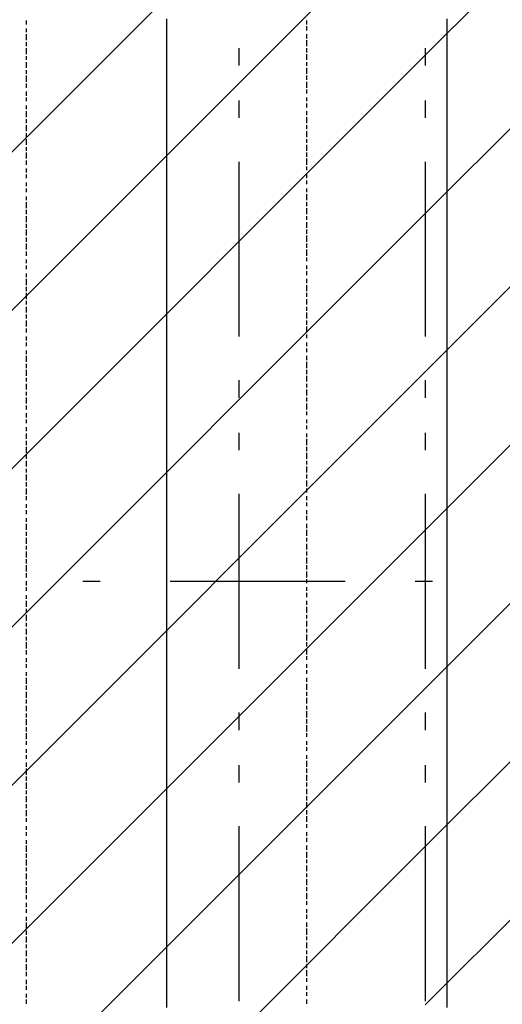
# Model space of a CAD drawing. Extents: x 997 to 109698, y 921 to 94021.
# Tile 123 of 256: x 28628 to 29663, y 14472 to 16583. Entities that reach past the tile are written whole.
import ezdxf

# ---------------------------------------------------------------- set-up
doc = ezdxf.new("R2010")
doc.units = 0
doc.header["$MEASUREMENT"] = 0
for name, color, linetype in [('12', 7, 'CONTINUOUS'), ('28', 7, 'CONTINUOUS'), ('40', 7, 'CONTINUOUS')]:
    doc.layers.add(name, color=color, linetype=linetype)

msp = doc.modelspace()

# ---------------------------------------------------------------- linework, layer by layer
at = {"layer": '12', "color": 5}
for p, q in [((28642.601607, 16572.953237), (28642.601607, 16580.953237)), ((29243.601607, 16572.953237), (29243.601607, 16580.953237)), ((28642.601607, 16555.953237), (28642.601607, 16563.953237)), ((29243.601607, 16559.953237), (29243.601607, 16568.953237)), ((28642.601607, 16538.953237), (28642.601607, 16551.953237)), ((28642.601607, 16525.953237), (28642.601607, 16534.953237)), ((29243.601607, 16542.953237), (29243.601607, 16551.953237)), ((29243.601607, 16525.953237), (29243.601607, 16538.953237)), ((28642.601607, 16508.953237), (28642.601607, 16521.953237)), ((29243.601607, 16512.953237), (29243.601607, 16521.953237)), ((28642.601607, 16496.953237), (28642.601607, 16504.953237)), ((28642.601607, 16479.953237), (28642.601607, 16491.953237)), ((29243.601607, 16496.953237), (29243.601607, 16508.953237)), ((29243.601607, 16483.953237), (29243.601607, 16491.953237)), ((28642.601607, 16466.953237), (28642.601607, 16474.953237)), ((29243.601607, 16466.953237), (29243.601607, 16479.953237)), ((28642.601607, 16449.953237), (28642.601607, 16462.953237)), ((29243.601607, 16453.953237), (29243.601607, 16462.953237)), ((29243.601607, 16436.953237), (29243.601607, 16449.953237)), ((28642.601607, 16436.953237), (28642.601607, 16445.953237)), ((28642.601607, 16419.953237), (28642.601607, 16428.953237)), ((29243.601607, 16424.953237), (29243.601607, 16432.953237)), ((28642.601607, 16407.953237), (28642.601607, 16415.953237)), ((29243.601607, 16407.953237), (29243.601607, 16415.953237)), ((28642.601607, 16390.953237), (28642.601607, 16398.953237)), ((28642.601607, 16373.953237), (28642.601607, 16386.953237)), ((29243.601607, 16394.953237), (29243.601607, 16402.953237)), ((29243.601607, 16377.953237), (29243.601607, 16386.953237)), ((28642.601607, 16360.953237), (28642.601607, 16369.953237)), ((29243.601607, 16360.953237), (29243.601607, 16373.953237)), ((28642.601607, 16343.953237), (28642.601607, 16356.953237)), ((29243.601607, 16347.953237), (29243.601607, 16356.953237)), ((29243.601607, 16330.953237), (29243.601607, 16343.953237)), ((28642.601607, 16330.953237), (28642.601607, 16339.953237)), ((28642.601607, 16314.953237), (28642.601607, 16326.953237)), ((29243.601607, 16318.953237), (29243.601607, 16326.953237)), ((28642.601607, 16301.953237), (28642.601607, 16309.953237)), ((29243.601607, 16301.953237), (29243.601607, 16314.953237)), ((28642.601607, 16284.953237), (28642.601607, 16297.953237)), ((28642.601607, 16271.953237), (28642.601607, 16280.953237)), ((29243.601607, 16288.953237), (29243.601607, 16297.953237)), ((29243.601607, 16271.953237), (29243.601607, 16284.953237)), ((28642.601607, 16254.953237), (28642.601607, 16263.953237)), ((29243.601607, 16259.953237), (29243.601607, 16267.953237)), ((28642.601607, 16242.953237), (28642.601607, 16250.953237)), ((29243.601607, 16242.953237), (29243.601607, 16250.953237)), ((29243.601607, 16229.953237), (29243.601607, 16237.953237)), ((28642.601607, 16225.953237), (28642.601607, 16233.953237)), ((28642.601607, 16212.953237), (28642.601607, 16220.953237)), ((29243.601607, 16212.953237), (29243.601607, 16220.953237)), ((28642.601607, 16195.953237), (28642.601607, 16203.953237)), ((29243.601607, 16195.953237), (29243.601607, 16208.953237)), ((28642.601607, 16178.953237), (28642.601607, 16191.953237)), ((28642.601607, 16165.953237), (28642.601607, 16174.953237)), ((29243.601607, 16182.953237), (29243.601607, 16191.953237)), ((29243.601607, 16165.953237), (29243.601607, 16178.953237)), ((28642.601607, 16148.953237), (28642.601607, 16161.953237)), ((29243.601607, 16153.953237), (29243.601607, 16161.953237)), ((28642.601607, 16136.953237), (28642.601607, 16144.953237)), ((28642.601607, 16119.953237), (28642.601607, 16132.953237)), ((29243.601607, 16136.953237), (29243.601607, 16148.953237)), ((29243.601607, 16123.953237), (29243.601607, 16132.953237)), ((28642.601607, 16106.953237), (28642.601607, 16115.953237)), ((29243.601607, 16106.953237), (29243.601607, 16119.953237)), ((28642.601607, 16089.953237), (28642.601607, 16102.953237)), ((29243.601607, 16093.953237), (29243.601607, 16102.953237)), ((29243.601607, 16076.953237), (29243.601607, 16089.953237)), ((28642.601607, 16076.953237), (28642.601607, 16085.953237)), ((28642.601607, 16060.953237), (28642.601607, 16068.953237)), ((29243.601607, 16064.953237), (29243.601607, 16072.953237)), ((28642.601607, 16047.953237), (28642.601607, 16055.953237)), ((29243.601607, 16047.953237), (29243.601607, 16055.953237)), ((28642.601607, 16030.953237), (28642.601607, 16038.953237)), ((28642.601607, 16013.953237), (28642.601607, 16026.953237)), ((29243.601607, 16034.953237), (29243.601607, 16043.953237)), ((29243.601607, 16017.953237), (29243.601607, 16026.953237)), ((28642.601607, 16000.953237), (28642.601607, 16009.953237)), ((29243.601607, 16000.953237), (29243.601607, 16013.953237)), ((28642.601607, 15983.953237), (28642.601607, 15996.953237)), ((29243.601607, 15988.953237), (29243.601607, 15996.953237)), ((29243.601607, 15971.953237), (29243.601607, 15983.953237)), ((28642.601607, 15971.953237), (28642.601607, 15979.953237)), ((28642.601607, 15954.953237), (28642.601607, 15966.953237)), ((29243.601607, 15958.953237), (29243.601607, 15966.953237)), ((28642.601607, 15941.953237), (28642.601607, 15950.953237)), ((29243.601607, 15941.953237), (29243.601607, 15954.953237)), ((28642.601607, 15924.953237), (28642.601607, 15937.953237)), ((28642.601607, 15911.953237), (28642.601607, 15920.953237)), ((29243.601607, 15928.953237), (29243.601607, 15937.953237)), ((29243.601607, 15911.953237), (29243.601607, 15924.953237)), ((28642.601607, 15894.953237), (28642.601607, 15903.953237)), ((29243.601607, 15899.953237), (29243.601607, 15907.953237)), ((28642.601607, 15882.953237), (28642.601607, 15890.953237)), ((29243.601607, 15882.953237), (29243.601607, 15890.953237)), ((29243.601607, 15869.953237), (29243.601607, 15877.953237)), ((28642.601607, 15865.953237), (28642.601607, 15873.953237)), ((28642.601607, 15848.953237), (28642.601607, 15861.953237)), ((29243.601607, 15852.953237), (29243.601607, 15861.953237)), ((28642.601607, 15835.953237), (28642.601607, 15844.953237)), ((29243.601607, 15835.953237), (29243.601607, 15848.953237)), ((28642.601607, 15818.953237), (28642.601607, 15831.953237)), ((28642.601607, 15806.953237), (28642.601607, 15814.953237)), ((29243.601607, 15822.953237), (29243.601607, 15831.953237)), ((29243.601607, 15806.953237), (29243.601607, 15818.953237)), ((28642.601607, 15789.953237), (28642.601607, 15801.953237)), ((29243.601607, 15793.953237), (29243.601607, 15801.953237)), ((28642.601607, 15776.953237), (28642.601607, 15784.953237)), ((28642.601607, 15759.953237), (28642.601607, 15772.953237)), ((29243.601607, 15776.953237), (29243.601607, 15789.953237)), ((29243.601607, 15763.953237), (29243.601607, 15772.953237)), ((28642.601607, 15746.953237), (28642.601607, 15755.953237)), ((29243.601607, 15746.953237), (29243.601607, 15759.953237)), ((28642.601607, 15729.953237), (28642.601607, 15738.953237)), ((29243.601607, 15734.953237), (29243.601607, 15742.953237)), ((28642.601607, 15717.953237), (28642.601607, 15725.953237)), ((28642.601607, 15700.953237), (28642.601607, 15708.953237)), ((29243.601607, 15717.953237), (29243.601607, 15725.953237)), ((29243.601607, 15704.953237), (29243.601607, 15712.953237)), ((28642.601607, 15683.953237), (28642.601607, 15695.953237)), ((29243.601607, 15687.953237), (29243.601607, 15695.953237)), ((28642.601607, 15670.953237), (28642.601607, 15679.953237)), ((28642.601607, 15653.953237), (28642.601607, 15666.953237)), ((29243.601607, 15670.953237), (29243.601607, 15683.953237)), ((29243.601607, 15657.953237), (29243.601607, 15666.953237)), ((28642.601607, 15640.953237), (28642.601607, 15649.953237)), ((29243.601607, 15640.953237), (29243.601607, 15653.953237)), ((28642.601607, 15624.953237), (28642.601607, 15636.953237)), ((29243.601607, 15628.953237), (29243.601607, 15636.953237)), ((29243.601607, 15611.953237), (29243.601607, 15624.953237)), ((28642.601607, 15611.953237), (28642.601607, 15619.953237)), ((28642.601607, 15594.953237), (28642.601607, 15607.953237)), ((29243.601607, 15598.953237), (29243.601607, 15607.953237)), ((28642.601607, 15581.953237), (28642.601607, 15590.953237)), ((29243.601607, 15581.953237), (29243.601607, 15594.953237)), ((28642.601607, 15564.953237), (28642.601607, 15577.953237)), ((28642.601607, 15552.953237), (28642.601607, 15560.953237)), ((29243.601607, 15568.953237), (29243.601607, 15577.953237)), ((29243.601607, 15552.953237), (29243.601607, 15560.953237)), ((28642.601607, 15535.953237), (28642.601607, 15543.953237)), ((29243.601607, 15539.953237), (29243.601607, 15547.953237)), ((28642.601607, 15522.953237), (28642.601607, 15530.953237)), ((29243.601607, 15522.953237), (29243.601607, 15530.953237)), ((29243.601607, 15509.953237), (29243.601607, 15518.953237)), ((28642.601607, 15505.953237), (28642.601607, 15513.953237)), ((28642.601607, 15488.953237), (28642.601607, 15501.953237)), ((29243.601607, 15492.953237), (29243.601607, 15501.953237)), ((28642.601607, 15475.953237), (28642.601607, 15484.953237)), ((29243.601607, 15475.953237), (29243.601607, 15488.953237)), ((28642.601607, 15458.953237), (28642.601607, 15471.953237)), ((28642.601607, 15446.953237), (28642.601607, 15454.953237)), ((29243.601607, 15463.953237), (29243.601607, 15471.953237)), ((29243.601607, 15446.953237), (29243.601607, 15458.953237)), ((28642.601607, 15429.953237), (28642.601607, 15442.953237)), ((29243.601607, 15433.953237), (29243.601607, 15442.953237)), ((28642.601607, 15416.953237), (28642.601607, 15425.953237)), ((28642.601607, 15399.953237), (28642.601607, 15412.953237)), ((29243.601607, 15416.953237), (29243.601607, 15429.953237)), ((29243.601607, 15403.953237), (29243.601607, 15412.953237)), ((28642.601607, 15386.953237), (28642.601607, 15395.953237)), ((29243.601607, 15386.953237), (29243.601607, 15399.953237)), ((28642.601607, 15369.953237), (28642.601607, 15378.953237)), ((29243.601607, 15374.953237), (29243.601607, 15382.953237)), ((28642.601607, 15357.953237), (28642.601607, 15365.953237)), ((29243.601607, 15357.953237), (29243.601607, 15365.953237)), ((29243.601607, 15344.953237), (29243.601607, 15353.953237)), ((28642.601607, 15340.953237), (28642.601607, 15348.953237)), ((28642.601607, 15323.953237), (28642.601607, 15336.953237)), ((29243.601607, 15327.953237), (29243.601607, 15336.953237)), ((28642.601607, 15310.953237), (28642.601607, 15319.953237)), ((29243.601607, 15310.953237), (29243.601607, 15323.953237)), ((28642.601607, 15293.953237), (28642.601607, 15306.953237)), ((28642.601607, 15281.953237), (28642.601607, 15289.953237)), ((29243.601607, 15298.953237), (29243.601607, 15306.953237)), ((29243.601607, 15281.953237), (29243.601607, 15293.953237)), ((28642.601607, 15264.953237), (28642.601607, 15276.953237)), ((29243.601607, 15268.953237), (29243.601607, 15276.953237)), ((29243.601607, 15251.953237), (29243.601607, 15264.953237)), ((28642.601607, 15251.953237), (28642.601607, 15259.953237)), ((28642.601607, 15234.953237), (28642.601607, 15247.953237)), ((29243.601607, 15238.953237), (29243.601607, 15247.953237)), ((28642.601607, 15221.953237), (28642.601607, 15230.953237)), ((29243.601607, 15221.953237), (29243.601607, 15234.953237)), ((28642.601607, 15204.953237), (28642.601607, 15213.953237)), ((29243.601607, 15209.953237), (29243.601607, 15217.953237)), ((28642.601607, 15192.953237), (28642.601607, 15200.953237)), ((28642.601607, 15175.953237), (28642.601607, 15183.953237)), ((29243.601607, 15192.953237), (29243.601607, 15200.953237)), ((29243.601607, 15179.953237), (29243.601607, 15187.953237)), ((28642.601607, 15158.953237), (28642.601607, 15171.953237)), ((29243.601607, 15162.953237), (29243.601607, 15171.953237)), ((28642.601607, 15145.953237), (28642.601607, 15154.953237)), ((28642.601607, 15128.953237), (28642.601607, 15141.953237)), ((29243.601607, 15145.953237), (29243.601607, 15158.953237)), ((29243.601607, 15132.953237), (29243.601607, 15141.953237)), ((28642.601607, 15116.953237), (28642.601607, 15124.953237)), ((29243.601607, 15116.953237), (29243.601607, 15128.953237)), ((28642.601607, 15099.953237), (28642.601607, 15111.953237)), ((29243.601607, 15103.953237), (29243.601607, 15111.953237)), ((29243.601607, 15086.953237), (29243.601607, 15099.953237)), ((28642.601607, 15086.953237), (28642.601607, 15094.953237)), ((28642.601607, 15069.953237), (28642.601607, 15082.953237)), ((29243.601607, 15073.953237), (29243.601607, 15082.953237)), ((28642.601607, 15056.953237), (28642.601607, 15065.953237)), ((29243.601607, 15056.953237), (29243.601607, 15069.953237)), ((28642.601607, 15039.953237), (28642.601607, 15052.953237)), ((28642.601607, 15027.953237), (28642.601607, 15035.953237)), ((29243.601607, 15044.953237), (29243.601607, 15052.953237)), ((29243.601607, 15027.953237), (29243.601607, 15035.953237)), ((28642.601607, 15010.953237), (28642.601607, 15018.953237)), ((29243.601607, 15014.953237), (29243.601607, 15022.953237)), ((28642.601607, 14997.953237), (28642.601607, 15005.953237)), ((29243.601607, 14997.953237), (29243.601607, 15005.953237)), ((29243.601607, 14980.953237), (29243.601607, 14993.953237)), ((28642.601607, 14980.953237), (28642.601607, 14989.953237)), ((28642.601607, 14963.953237), (28642.601607, 14976.953237)), ((29243.601607, 14967.953237), (29243.601607, 14976.953237)), ((28642.601607, 14950.953237), (28642.601607, 14959.953237)), ((29243.601607, 14950.953237), (29243.601607, 14963.953237)), ((28642.601607, 14933.953237), (28642.601607, 14946.953237)), ((28642.601607, 14921.953237), (28642.601607, 14929.953237)), ((29243.601607, 14938.953237), (29243.601607, 14946.953237)), ((29243.601607, 14921.953237), (29243.601607, 14933.953237)), ((28642.601607, 14904.953237), (28642.601607, 14917.953237)), ((29243.601607, 14908.953237), (29243.601607, 14917.953237)), ((28642.601607, 14891.953237), (28642.601607, 14900.953237)), ((28642.601607, 14874.953237), (28642.601607, 14887.953237)), ((29243.601607, 14891.953237), (29243.601607, 14904.953237)), ((29243.601607, 14878.953237), (29243.601607, 14887.953237)), ((28642.601607, 14862.953237), (28642.601607, 14870.953237)), ((29243.601607, 14862.953237), (29243.601607, 14874.953237)), ((28642.601607, 14845.953237), (28642.601607, 14853.953237)), ((29243.601607, 14849.953237), (29243.601607, 14857.953237)), ((28642.601607, 14832.953237), (28642.601607, 14840.953237)), ((28642.601607, 14815.953237), (28642.601607, 14823.953237)), ((29243.601607, 14832.953237), (29243.601607, 14840.953237)), ((29243.601607, 14819.953237), (29243.601607, 14828.953237)), ((28642.601607, 14798.953237), (28642.601607, 14811.953237)), ((29243.601607, 14802.953237), (29243.601607, 14811.953237)), ((28642.601607, 14785.953237), (28642.601607, 14794.953237)), ((28642.601607, 14768.953237), (28642.601607, 14781.953237)), ((29243.601607, 14785.953237), (29243.601607, 14798.953237)), ((29243.601607, 14773.953237), (29243.601607, 14781.953237)), ((28642.601607, 14756.953237), (28642.601607, 14764.953237)), ((29243.601607, 14756.953237), (29243.601607, 14768.953237)), ((28642.601607, 14739.953237), (28642.601607, 14751.953237)), ((29243.601607, 14743.953237), (29243.601607, 14751.953237)), ((29243.601607, 14726.953237), (29243.601607, 14739.953237)), ((28642.601607, 14726.953237), (28642.601607, 14735.953237)), ((28642.601607, 14709.953237), (28642.601607, 14722.953237)), ((29243.601607, 14713.953237), (29243.601607, 14722.953237)), ((28642.601607, 14696.953237), (28642.601607, 14705.953237)), ((29243.601607, 14696.953237), (29243.601607, 14709.953237)), ((28642.601607, 14679.953237), (28642.601607, 14688.953237)), ((28642.601607, 14667.953237), (28642.601607, 14675.953237)), ((29243.601607, 14684.953237), (29243.601607, 14692.953237)), ((29243.601607, 14667.953237), (29243.601607, 14675.953237)), ((28642.601607, 14650.953237), (28642.601607, 14658.953237)), ((29243.601607, 14654.953237), (29243.601607, 14663.953237)), ((28642.601607, 14633.953237), (28642.601607, 14646.953237)), ((29243.601607, 14637.953237), (29243.601607, 14646.953237)), ((29243.601607, 14620.953237), (29243.601607, 14633.953237)), ((28642.601607, 14620.953237), (28642.601607, 14629.953237)), ((28642.601607, 14603.953237), (28642.601607, 14616.953237)), ((29243.601607, 14608.953237), (29243.601607, 14616.953237)), ((28642.601607, 14591.953237), (28642.601607, 14599.953237)), ((29243.601607, 14591.953237), (29243.601607, 14603.953237)), ((28642.601607, 14574.953237), (28642.601607, 14586.953237)), ((28642.601607, 14561.953237), (28642.601607, 14569.953237)), ((29243.601607, 14578.953237), (29243.601607, 14586.953237)), ((29243.601607, 14561.953237), (29243.601607, 14574.953237)), ((28642.601607, 14544.953237), (28642.601607, 14557.953237)), ((29243.601607, 14548.953237), (29243.601607, 14557.953237)), ((28642.601607, 14531.953237), (28642.601607, 14540.953237)), ((29243.601607, 14531.953237), (29243.601607, 14544.953237)), ((29243.601607, 14519.953237), (29243.601607, 14527.953237)), ((28642.601607, 14514.953237), (28642.601607, 14523.953237)), ((28642.601607, 14502.953237), (28642.601607, 14510.953237)), ((29243.601607, 14502.953237), (29243.601607, 14510.953237)), ((28642.601607, 14485.953237), (28642.601607, 14493.953237)), ((29243.601607, 14489.953237), (29243.601607, 14497.953237)), ((28642.601607, 14472.953237), (28642.601607, 14481.953237)), ((29243.601607, 14472.953237), (29243.601607, 14481.953237))]:
    msp.add_line(p, q, dxfattribs=at)
at = {"layer": '12', "color": 1}
for p, q in [((28943.601607, 16576.953237), (28943.601607, 16584.953237)), ((28943.601607, 16563.953237), (28943.601607, 16576.953237)), ((29544.601607, 16576.953237), (29544.601607, 16584.953237)), ((29544.601607, 16563.953237), (29544.601607, 16576.953237)), ((28943.601607, 16555.953237), (28943.601607, 16563.953237)), ((28943.601607, 16546.953237), (28943.601607, 16555.953237)), ((29544.601607, 16555.953237), (29544.601607, 16563.953237)), ((29544.601607, 16546.953237), (29544.601607, 16555.953237)), ((28943.601607, 16534.953237), (28943.601607, 16546.953237)), ((28943.601607, 16525.953237), (28943.601607, 16534.953237)), ((29544.601607, 16534.953237), (29544.601607, 16546.953237)), ((29544.601607, 16525.953237), (29544.601607, 16534.953237)), ((28943.601607, 16512.953237), (28943.601607, 16525.953237)), ((28943.601607, 16504.953237), (28943.601607, 16512.953237)), ((29544.601607, 16512.953237), (29544.601607, 16525.953237)), ((29544.601607, 16504.953237), (29544.601607, 16512.953237)), ((28943.601607, 16496.953237), (28943.601607, 16504.953237)), ((28943.601607, 16483.953237), (28943.601607, 16496.953237)), ((29544.601607, 16496.953237), (29544.601607, 16504.953237)), ((29544.601607, 16483.953237), (29544.601607, 16496.953237)), ((28943.601607, 16474.953237), (28943.601607, 16483.953237)), ((28943.601607, 16466.953237), (28943.601607, 16474.953237)), ((29544.601607, 16474.953237), (29544.601607, 16483.953237)), ((29544.601607, 16466.953237), (29544.601607, 16474.953237)), ((28943.601607, 16453.953237), (28943.601607, 16466.953237)), ((28943.601607, 16445.953237), (28943.601607, 16453.953237)), ((29544.601607, 16453.953237), (29544.601607, 16466.953237)), ((29544.601607, 16445.953237), (29544.601607, 16453.953237)), ((28943.601607, 16436.953237), (28943.601607, 16445.953237)), ((28943.601607, 16424.953237), (28943.601607, 16436.953237)), ((29544.601607, 16436.953237), (29544.601607, 16445.953237)), ((29544.601607, 16424.953237), (29544.601607, 16436.953237)), ((28943.601607, 16415.953237), (28943.601607, 16424.953237)), ((28943.601607, 16407.953237), (28943.601607, 16415.953237)), ((28943.601607, 16394.953237), (28943.601607, 16407.953237)), ((29544.601607, 16415.953237), (29544.601607, 16424.953237)), ((29544.601607, 16407.953237), (29544.601607, 16415.953237)), ((29544.601607, 16394.953237), (29544.601607, 16407.953237)), ((28943.601607, 16386.953237), (28943.601607, 16394.953237)), ((28943.601607, 16373.953237), (28943.601607, 16386.953237)), ((29544.601607, 16386.953237), (29544.601607, 16394.953237)), ((29544.601607, 16373.953237), (29544.601607, 16386.953237)), ((28943.601607, 16364.953237), (28943.601607, 16373.953237)), ((28943.601607, 16356.953237), (28943.601607, 16364.953237)), ((29544.601607, 16364.953237), (29544.601607, 16373.953237)), ((29544.601607, 16356.953237), (29544.601607, 16364.953237)), ((28943.601607, 16343.953237), (28943.601607, 16356.953237)), ((28943.601607, 16335.953237), (28943.601607, 16343.953237)), ((29544.601607, 16343.953237), (29544.601607, 16356.953237)), ((29544.601607, 16335.953237), (29544.601607, 16343.953237)), ((28943.601607, 16326.953237), (28943.601607, 16335.953237)), ((28943.601607, 16314.953237), (28943.601607, 16326.953237)), ((29544.601607, 16326.953237), (29544.601607, 16335.953237)), ((29544.601607, 16314.953237), (29544.601607, 16326.953237)), ((28943.601607, 16305.953237), (28943.601607, 16314.953237)), ((28943.601607, 16297.953237), (28943.601607, 16305.953237)), ((29544.601607, 16305.953237), (29544.601607, 16314.953237)), ((29544.601607, 16297.953237), (29544.601607, 16305.953237)), ((28943.601607, 16284.953237), (28943.601607, 16297.953237)), ((28943.601607, 16275.953237), (28943.601607, 16284.953237)), ((29544.601607, 16284.953237), (29544.601607, 16297.953237)), ((29544.601607, 16275.953237), (29544.601607, 16284.953237)), ((28943.601607, 16263.953237), (28943.601607, 16275.953237)), ((28943.601607, 16254.953237), (28943.601607, 16263.953237)), ((29544.601607, 16263.953237), (29544.601607, 16275.953237)), ((29544.601607, 16254.953237), (29544.601607, 16263.953237)), ((28943.601607, 16246.953237), (28943.601607, 16254.953237)), ((28943.601607, 16233.953237), (28943.601607, 16246.953237)), ((29544.601607, 16246.953237), (29544.601607, 16254.953237)), ((29544.601607, 16233.953237), (29544.601607, 16246.953237)), ((28943.601607, 16225.953237), (28943.601607, 16233.953237)), ((28943.601607, 16216.953237), (28943.601607, 16225.953237)), ((28943.601607, 16203.953237), (28943.601607, 16216.953237)), ((29544.601607, 16225.953237), (29544.601607, 16233.953237)), ((29544.601607, 16216.953237), (29544.601607, 16225.953237)), ((29544.601607, 16203.953237), (29544.601607, 16216.953237)), ((28943.601607, 16195.953237), (28943.601607, 16203.953237)), ((28943.601607, 16187.953237), (28943.601607, 16195.953237)), ((29544.601607, 16195.953237), (29544.601607, 16203.953237)), ((29544.601607, 16187.953237), (29544.601607, 16195.953237)), ((28943.601607, 16174.953237), (28943.601607, 16187.953237)), ((28943.601607, 16165.953237), (28943.601607, 16174.953237)), ((29544.601607, 16174.953237), (29544.601607, 16187.953237)), ((29544.601607, 16165.953237), (29544.601607, 16174.953237)), ((28943.601607, 16153.953237), (28943.601607, 16165.953237)), ((28943.601607, 16144.953237), (28943.601607, 16153.953237)), ((29544.601607, 16153.953237), (29544.601607, 16165.953237)), ((29544.601607, 16144.953237), (29544.601607, 16153.953237)), ((28943.601607, 16136.953237), (28943.601607, 16144.953237)), ((28943.601607, 16123.953237), (28943.601607, 16136.953237)), ((29544.601607, 16136.953237), (29544.601607, 16144.953237)), ((29544.601607, 16123.953237), (29544.601607, 16136.953237)), ((28943.601607, 16115.953237), (28943.601607, 16123.953237)), ((28943.601607, 16106.953237), (28943.601607, 16115.953237)), ((29544.601607, 16115.953237), (29544.601607, 16123.953237)), ((29544.601607, 16106.953237), (29544.601607, 16115.953237)), ((28943.601607, 16093.953237), (28943.601607, 16106.953237)), ((28943.601607, 16085.953237), (28943.601607, 16093.953237)), ((29544.601607, 16093.953237), (29544.601607, 16106.953237)), ((29544.601607, 16085.953237), (29544.601607, 16093.953237)), ((28943.601607, 16076.953237), (28943.601607, 16085.953237)), ((28943.601607, 16064.953237), (28943.601607, 16076.953237)), ((29544.601607, 16076.953237), (29544.601607, 16085.953237)), ((29544.601607, 16064.953237), (29544.601607, 16076.953237)), ((28943.601607, 16055.953237), (28943.601607, 16064.953237)), ((28943.601607, 16043.953237), (28943.601607, 16055.953237)), ((29544.601607, 16055.953237), (29544.601607, 16064.953237)), ((29544.601607, 16043.953237), (29544.601607, 16055.953237)), ((28943.601607, 16034.953237), (28943.601607, 16043.953237)), ((28943.601607, 16026.953237), (28943.601607, 16034.953237)), ((28943.601607, 16013.953237), (28943.601607, 16026.953237)), ((29544.601607, 16034.953237), (29544.601607, 16043.953237)), ((29544.601607, 16026.953237), (29544.601607, 16034.953237)), ((29544.601607, 16013.953237), (29544.601607, 16026.953237)), ((28943.601607, 16004.953237), (28943.601607, 16013.953237)), ((28943.601607, 15996.953237), (28943.601607, 16004.953237)), ((29544.601607, 16004.953237), (29544.601607, 16013.953237)), ((29544.601607, 15996.953237), (29544.601607, 16004.953237)), ((28943.601607, 15983.953237), (28943.601607, 15996.953237)), ((28943.601607, 15975.953237), (28943.601607, 15983.953237)), ((29544.601607, 15983.953237), (29544.601607, 15996.953237)), ((29544.601607, 15975.953237), (29544.601607, 15983.953237)), ((28943.601607, 15966.953237), (28943.601607, 15975.953237)), ((28943.601607, 15954.953237), (28943.601607, 15966.953237)), ((29544.601607, 15966.953237), (29544.601607, 15975.953237)), ((29544.601607, 15954.953237), (29544.601607, 15966.953237)), ((28943.601607, 15945.953237), (28943.601607, 15954.953237)), ((28943.601607, 15933.953237), (28943.601607, 15945.953237)), ((29544.601607, 15945.953237), (29544.601607, 15954.953237)), ((29544.601607, 15933.953237), (29544.601607, 15945.953237)), ((28943.601607, 15924.953237), (28943.601607, 15933.953237)), ((28943.601607, 15916.953237), (28943.601607, 15924.953237)), ((29544.601607, 15924.953237), (29544.601607, 15933.953237)), ((29544.601607, 15916.953237), (29544.601607, 15924.953237)), ((28943.601607, 15903.953237), (28943.601607, 15916.953237)), ((28943.601607, 15894.953237), (28943.601607, 15903.953237)), ((29544.601607, 15903.953237), (29544.601607, 15916.953237)), ((29544.601607, 15894.953237), (29544.601607, 15903.953237)), ((28943.601607, 15886.953237), (28943.601607, 15894.953237)), ((28943.601607, 15873.953237), (28943.601607, 15886.953237)), ((29544.601607, 15886.953237), (29544.601607, 15894.953237)), ((29544.601607, 15873.953237), (29544.601607, 15886.953237)), ((28943.601607, 15865.953237), (28943.601607, 15873.953237)), ((28943.601607, 15856.953237), (28943.601607, 15865.953237)), ((28943.601607, 15844.953237), (28943.601607, 15856.953237)), ((29544.601607, 15865.953237), (29544.601607, 15873.953237)), ((29544.601607, 15856.953237), (29544.601607, 15865.953237)), ((29544.601607, 15844.953237), (29544.601607, 15856.953237)), ((28943.601607, 15835.953237), (28943.601607, 15844.953237)), ((28943.601607, 15822.953237), (28943.601607, 15835.953237)), ((29544.601607, 15835.953237), (29544.601607, 15844.953237)), ((29544.601607, 15822.953237), (29544.601607, 15835.953237)), ((28943.601607, 15814.953237), (28943.601607, 15822.953237)), ((28943.601607, 15806.953237), (28943.601607, 15814.953237)), ((29544.601607, 15814.953237), (29544.601607, 15822.953237)), ((29544.601607, 15806.953237), (29544.601607, 15814.953237)), ((28943.601607, 15793.953237), (28943.601607, 15806.953237)), ((28943.601607, 15784.953237), (28943.601607, 15793.953237)), ((29544.601607, 15793.953237), (29544.601607, 15806.953237)), ((29544.601607, 15784.953237), (29544.601607, 15793.953237)), ((28943.601607, 15776.953237), (28943.601607, 15784.953237)), ((28943.601607, 15763.953237), (28943.601607, 15776.953237)), ((29544.601607, 15776.953237), (29544.601607, 15784.953237)), ((29544.601607, 15763.953237), (29544.601607, 15776.953237)), ((28943.601607, 15755.953237), (28943.601607, 15763.953237)), ((28943.601607, 15746.953237), (28943.601607, 15755.953237)), ((29544.601607, 15755.953237), (29544.601607, 15763.953237)), ((29544.601607, 15746.953237), (29544.601607, 15755.953237)), ((28943.601607, 15734.953237), (28943.601607, 15746.953237)), ((28943.601607, 15725.953237), (28943.601607, 15734.953237)), ((29544.601607, 15734.953237), (29544.601607, 15746.953237)), ((29544.601607, 15725.953237), (29544.601607, 15734.953237)), ((28943.601607, 15717.953237), (28943.601607, 15725.953237)), ((28943.601607, 15704.953237), (28943.601607, 15717.953237)), ((29544.601607, 15717.953237), (29544.601607, 15725.953237)), ((29544.601607, 15704.953237), (29544.601607, 15717.953237)), ((28943.601607, 15695.953237), (28943.601607, 15704.953237)), ((28943.601607, 15683.953237), (28943.601607, 15695.953237)), ((29544.601607, 15695.953237), (29544.601607, 15704.953237)), ((29544.601607, 15683.953237), (29544.601607, 15695.953237)), ((28943.601607, 15674.953237), (28943.601607, 15683.953237)), ((28943.601607, 15666.953237), (28943.601607, 15674.953237)), ((28943.601607, 15653.953237), (28943.601607, 15666.953237)), ((29544.601607, 15674.953237), (29544.601607, 15683.953237)), ((29544.601607, 15666.953237), (29544.601607, 15674.953237)), ((29544.601607, 15653.953237), (29544.601607, 15666.953237)), ((28943.601607, 15645.953237), (28943.601607, 15653.953237)), ((28943.601607, 15636.953237), (28943.601607, 15645.953237)), ((29544.601607, 15645.953237), (29544.601607, 15653.953237)), ((29544.601607, 15636.953237), (29544.601607, 15645.953237)), ((28943.601607, 15624.953237), (28943.601607, 15636.953237)), ((28943.601607, 15615.953237), (28943.601607, 15624.953237)), ((29544.601607, 15624.953237), (29544.601607, 15636.953237)), ((29544.601607, 15615.953237), (29544.601607, 15624.953237)), ((28943.601607, 15607.953237), (28943.601607, 15615.953237)), ((28943.601607, 15594.953237), (28943.601607, 15607.953237)), ((29544.601607, 15607.953237), (29544.601607, 15615.953237)), ((29544.601607, 15594.953237), (29544.601607, 15607.953237)), ((28943.601607, 15585.953237), (28943.601607, 15594.953237)), ((28943.601607, 15573.953237), (28943.601607, 15585.953237)), ((29544.601607, 15585.953237), (29544.601607, 15594.953237)), ((29544.601607, 15573.953237), (29544.601607, 15585.953237)), ((28943.601607, 15564.953237), (28943.601607, 15573.953237)), ((28943.601607, 15556.953237), (28943.601607, 15564.953237)), ((29544.601607, 15564.953237), (29544.601607, 15573.953237)), ((29544.601607, 15556.953237), (29544.601607, 15564.953237)), ((28943.601607, 15543.953237), (28943.601607, 15556.953237)), ((28943.601607, 15535.953237), (28943.601607, 15543.953237)), ((29544.601607, 15543.953237), (29544.601607, 15556.953237)), ((29544.601607, 15535.953237), (29544.601607, 15543.953237)), ((28943.601607, 15526.953237), (28943.601607, 15535.953237)), ((28943.601607, 15513.953237), (28943.601607, 15526.953237)), ((29544.601607, 15526.953237), (29544.601607, 15535.953237)), ((29544.601607, 15513.953237), (29544.601607, 15526.953237)), ((28943.601607, 15505.953237), (28943.601607, 15513.953237)), ((28943.601607, 15497.953237), (28943.601607, 15505.953237)), ((28943.601607, 15484.953237), (28943.601607, 15497.953237)), ((29544.601607, 15505.953237), (29544.601607, 15513.953237)), ((29544.601607, 15497.953237), (29544.601607, 15505.953237)), ((29544.601607, 15484.953237), (29544.601607, 15497.953237)), ((28943.601607, 15475.953237), (28943.601607, 15484.953237)), ((28943.601607, 15463.953237), (28943.601607, 15475.953237)), ((29544.601607, 15475.953237), (29544.601607, 15484.953237)), ((29544.601607, 15463.953237), (29544.601607, 15475.953237)), ((28943.601607, 15454.953237), (28943.601607, 15463.953237)), ((28943.601607, 15446.953237), (28943.601607, 15454.953237)), ((29544.601607, 15454.953237), (29544.601607, 15463.953237)), ((29544.601607, 15446.953237), (29544.601607, 15454.953237)), ((28943.601607, 15433.953237), (28943.601607, 15446.953237)), ((28943.601607, 15425.953237), (28943.601607, 15433.953237)), ((29544.601607, 15433.953237), (29544.601607, 15446.953237)), ((29544.601607, 15425.953237), (29544.601607, 15433.953237)), ((28943.601607, 15416.953237), (28943.601607, 15425.953237)), ((28943.601607, 15403.953237), (28943.601607, 15416.953237)), ((29544.601607, 15416.953237), (29544.601607, 15425.953237)), ((29544.601607, 15403.953237), (29544.601607, 15416.953237)), ((28943.601607, 15395.953237), (28943.601607, 15403.953237)), ((28943.601607, 15386.953237), (28943.601607, 15395.953237)), ((29544.601607, 15395.953237), (29544.601607, 15403.953237)), ((29544.601607, 15386.953237), (29544.601607, 15395.953237)), ((28943.601607, 15374.953237), (28943.601607, 15386.953237)), ((28943.601607, 15365.953237), (28943.601607, 15374.953237)), ((29544.601607, 15374.953237), (29544.601607, 15386.953237)), ((29544.601607, 15365.953237), (29544.601607, 15374.953237)), ((28943.601607, 15353.953237), (28943.601607, 15365.953237)), ((28943.601607, 15344.953237), (28943.601607, 15353.953237)), ((29544.601607, 15353.953237), (29544.601607, 15365.953237)), ((29544.601607, 15344.953237), (29544.601607, 15353.953237)), ((28943.601607, 15336.953237), (28943.601607, 15344.953237)), ((28943.601607, 15323.953237), (28943.601607, 15336.953237)), ((29544.601607, 15336.953237), (29544.601607, 15344.953237)), ((29544.601607, 15323.953237), (29544.601607, 15336.953237)), ((28943.601607, 15315.953237), (28943.601607, 15323.953237)), ((28943.601607, 15306.953237), (28943.601607, 15315.953237)), ((29544.601607, 15315.953237), (29544.601607, 15323.953237)), ((29544.601607, 15306.953237), (29544.601607, 15315.953237)), ((28943.601607, 15293.953237), (28943.601607, 15306.953237)), ((28943.601607, 15285.953237), (28943.601607, 15293.953237)), ((28943.601607, 15276.953237), (28943.601607, 15285.953237)), ((29544.601607, 15293.953237), (29544.601607, 15306.953237)), ((29544.601607, 15285.953237), (29544.601607, 15293.953237)), ((29544.601607, 15276.953237), (29544.601607, 15285.953237)), ((28943.601607, 15264.953237), (28943.601607, 15276.953237)), ((28943.601607, 15255.953237), (28943.601607, 15264.953237)), ((29544.601607, 15264.953237), (29544.601607, 15276.953237)), ((29544.601607, 15255.953237), (29544.601607, 15264.953237)), ((28943.601607, 15243.953237), (28943.601607, 15255.953237)), ((28943.601607, 15234.953237), (28943.601607, 15243.953237)), ((29544.601607, 15243.953237), (29544.601607, 15255.953237)), ((29544.601607, 15234.953237), (29544.601607, 15243.953237)), ((28943.601607, 15226.953237), (28943.601607, 15234.953237)), ((28943.601607, 15213.953237), (28943.601607, 15226.953237)), ((29544.601607, 15226.953237), (29544.601607, 15234.953237)), ((29544.601607, 15213.953237), (29544.601607, 15226.953237)), ((28943.601607, 15204.953237), (28943.601607, 15213.953237)), ((28943.601607, 15196.953237), (28943.601607, 15204.953237)), ((29544.601607, 15204.953237), (29544.601607, 15213.953237)), ((29544.601607, 15196.953237), (29544.601607, 15204.953237)), ((28943.601607, 15183.953237), (28943.601607, 15196.953237)), ((28943.601607, 15175.953237), (28943.601607, 15183.953237)), ((29544.601607, 15183.953237), (29544.601607, 15196.953237)), ((29544.601607, 15175.953237), (29544.601607, 15183.953237)), ((28943.601607, 15166.953237), (28943.601607, 15175.953237)), ((28943.601607, 15154.953237), (28943.601607, 15166.953237)), ((29544.601607, 15166.953237), (29544.601607, 15175.953237)), ((29544.601607, 15154.953237), (29544.601607, 15166.953237)), ((28943.601607, 15145.953237), (28943.601607, 15154.953237)), ((28943.601607, 15137.953237), (28943.601607, 15145.953237)), ((29544.601607, 15145.953237), (29544.601607, 15154.953237)), ((29544.601607, 15137.953237), (29544.601607, 15145.953237)), ((28943.601607, 15124.953237), (28943.601607, 15137.953237)), ((28943.601607, 15116.953237), (28943.601607, 15124.953237)), ((29544.601607, 15124.953237), (29544.601607, 15137.953237)), ((29544.601607, 15116.953237), (29544.601607, 15124.953237)), ((28943.601607, 15103.953237), (28943.601607, 15116.953237)), ((28943.601607, 15094.953237), (28943.601607, 15103.953237)), ((29544.601607, 15103.953237), (29544.601607, 15116.953237)), ((29544.601607, 15094.953237), (29544.601607, 15103.953237)), ((28943.601607, 15086.953237), (28943.601607, 15094.953237)), ((28943.601607, 15073.953237), (28943.601607, 15086.953237)), ((29544.601607, 15086.953237), (29544.601607, 15094.953237)), ((29544.601607, 15073.953237), (29544.601607, 15086.953237)), ((28943.601607, 15065.953237), (28943.601607, 15073.953237)), ((28943.601607, 15056.953237), (28943.601607, 15065.953237)), ((28943.601607, 15044.953237), (28943.601607, 15056.953237)), ((29544.601607, 15065.953237), (29544.601607, 15073.953237)), ((29544.601607, 15056.953237), (29544.601607, 15065.953237)), ((29544.601607, 15044.953237), (29544.601607, 15056.953237)), ((28943.601607, 15035.953237), (28943.601607, 15044.953237)), ((28943.601607, 15027.953237), (28943.601607, 15035.953237)), ((29544.601607, 15035.953237), (29544.601607, 15044.953237)), ((29544.601607, 15027.953237), (29544.601607, 15035.953237)), ((28943.601607, 15014.953237), (28943.601607, 15027.953237)), ((28943.601607, 15005.953237), (28943.601607, 15014.953237)), ((29544.601607, 15014.953237), (29544.601607, 15027.953237)), ((29544.601607, 15005.953237), (29544.601607, 15014.953237)), ((28943.601607, 14993.953237), (28943.601607, 15005.953237)), ((28943.601607, 14984.953237), (28943.601607, 14993.953237)), ((29544.601607, 14993.953237), (29544.601607, 15005.953237)), ((29544.601607, 14984.953237), (29544.601607, 14993.953237)), ((28943.601607, 14976.953237), (28943.601607, 14984.953237)), ((28943.601607, 14963.953237), (28943.601607, 14976.953237)), ((29544.601607, 14976.953237), (29544.601607, 14984.953237)), ((29544.601607, 14963.953237), (29544.601607, 14976.953237)), ((28943.601607, 14955.953237), (28943.601607, 14963.953237)), ((28943.601607, 14946.953237), (28943.601607, 14955.953237)), ((29544.601607, 14955.953237), (29544.601607, 14963.953237)), ((29544.601607, 14946.953237), (29544.601607, 14955.953237)), ((28943.601607, 14933.953237), (28943.601607, 14946.953237)), ((28943.601607, 14925.953237), (28943.601607, 14933.953237)), ((29544.601607, 14933.953237), (29544.601607, 14946.953237)), ((29544.601607, 14925.953237), (29544.601607, 14933.953237)), ((28943.601607, 14917.953237), (28943.601607, 14925.953237)), ((28943.601607, 14904.953237), (28943.601607, 14917.953237)), ((29544.601607, 14917.953237), (29544.601607, 14925.953237)), ((29544.601607, 14904.953237), (29544.601607, 14917.953237)), ((28943.601607, 14895.953237), (28943.601607, 14904.953237)), ((28943.601607, 14883.953237), (28943.601607, 14895.953237)), ((29544.601607, 14895.953237), (29544.601607, 14904.953237)), ((29544.601607, 14883.953237), (29544.601607, 14895.953237)), ((28943.601607, 14874.953237), (28943.601607, 14883.953237)), ((28943.601607, 14866.953237), (28943.601607, 14874.953237)), ((28943.601607, 14853.953237), (28943.601607, 14866.953237)), ((29544.601607, 14874.953237), (29544.601607, 14883.953237)), ((29544.601607, 14866.953237), (29544.601607, 14874.953237)), ((29544.601607, 14853.953237), (29544.601607, 14866.953237)), ((28943.601607, 14845.953237), (28943.601607, 14853.953237)), ((28943.601607, 14836.953237), (28943.601607, 14845.953237)), ((29544.601607, 14845.953237), (29544.601607, 14853.953237)), ((29544.601607, 14836.953237), (29544.601607, 14845.953237)), ((28943.601607, 14823.953237), (28943.601607, 14836.953237)), ((28943.601607, 14815.953237), (28943.601607, 14823.953237)), ((29544.601607, 14823.953237), (29544.601607, 14836.953237)), ((29544.601607, 14815.953237), (29544.601607, 14823.953237)), ((28943.601607, 14807.953237), (28943.601607, 14815.953237)), ((28943.601607, 14794.953237), (28943.601607, 14807.953237)), ((29544.601607, 14807.953237), (29544.601607, 14815.953237)), ((29544.601607, 14794.953237), (29544.601607, 14807.953237)), ((28943.601607, 14785.953237), (28943.601607, 14794.953237)), ((28943.601607, 14773.953237), (28943.601607, 14785.953237)), ((29544.601607, 14785.953237), (29544.601607, 14794.953237)), ((29544.601607, 14773.953237), (29544.601607, 14785.953237)), ((28943.601607, 14764.953237), (28943.601607, 14773.953237)), ((28943.601607, 14756.953237), (28943.601607, 14764.953237)), ((29544.601607, 14764.953237), (29544.601607, 14773.953237)), ((29544.601607, 14756.953237), (29544.601607, 14764.953237)), ((28943.601607, 14743.953237), (28943.601607, 14756.953237)), ((28943.601607, 14735.953237), (28943.601607, 14743.953237)), ((29544.601607, 14743.953237), (29544.601607, 14756.953237)), ((29544.601607, 14735.953237), (29544.601607, 14743.953237)), ((28943.601607, 14726.953237), (28943.601607, 14735.953237)), ((28943.601607, 14713.953237), (28943.601607, 14726.953237)), ((29544.601607, 14726.953237), (29544.601607, 14735.953237)), ((29544.601607, 14713.953237), (29544.601607, 14726.953237)), ((28943.601607, 14705.953237), (28943.601607, 14713.953237)), ((28943.601607, 14696.953237), (28943.601607, 14705.953237)), ((28943.601607, 14684.953237), (28943.601607, 14696.953237)), ((29544.601607, 14705.953237), (29544.601607, 14713.953237)), ((29544.601607, 14696.953237), (29544.601607, 14705.953237)), ((29544.601607, 14684.953237), (29544.601607, 14696.953237)), ((28943.601607, 14675.953237), (28943.601607, 14684.953237)), ((28943.601607, 14663.953237), (28943.601607, 14675.953237)), ((29544.601607, 14675.953237), (29544.601607, 14684.953237)), ((29544.601607, 14663.953237), (29544.601607, 14675.953237)), ((28943.601607, 14654.953237), (28943.601607, 14663.953237)), ((28943.601607, 14646.953237), (28943.601607, 14654.953237)), ((29544.601607, 14654.953237), (29544.601607, 14663.953237)), ((29544.601607, 14646.953237), (29544.601607, 14654.953237)), ((28943.601607, 14633.953237), (28943.601607, 14646.953237)), ((28943.601607, 14624.953237), (28943.601607, 14633.953237)), ((29544.601607, 14633.953237), (29544.601607, 14646.953237)), ((29544.601607, 14624.953237), (29544.601607, 14633.953237)), ((28943.601607, 14616.953237), (28943.601607, 14624.953237)), ((28943.601607, 14603.953237), (28943.601607, 14616.953237)), ((29544.601607, 14616.953237), (29544.601607, 14624.953237)), ((29544.601607, 14603.953237), (29544.601607, 14616.953237)), ((28943.601607, 14595.953237), (28943.601607, 14603.953237)), ((28943.601607, 14586.953237), (28943.601607, 14595.953237)), ((29544.601607, 14595.953237), (29544.601607, 14603.953237)), ((29544.601607, 14586.953237), (29544.601607, 14595.953237)), ((28943.601607, 14574.953237), (28943.601607, 14586.953237)), ((28943.601607, 14565.953237), (28943.601607, 14574.953237)), ((29544.601607, 14574.953237), (29544.601607, 14586.953237)), ((29544.601607, 14565.953237), (29544.601607, 14574.953237)), ((28943.601607, 14557.953237), (28943.601607, 14565.953237)), ((28943.601607, 14544.953237), (28943.601607, 14557.953237)), ((29544.601607, 14557.953237), (29544.601607, 14565.953237)), ((29544.601607, 14544.953237), (29544.601607, 14557.953237)), ((28943.601607, 14536.953237), (28943.601607, 14544.953237)), ((28943.601607, 14523.953237), (28943.601607, 14536.953237)), ((29544.601607, 14536.953237), (29544.601607, 14544.953237)), ((29544.601607, 14523.953237), (29544.601607, 14536.953237)), ((28943.601607, 14514.953237), (28943.601607, 14523.953237)), ((28943.601607, 14506.953237), (28943.601607, 14514.953237)), ((28943.601607, 14493.953237), (28943.601607, 14506.953237)), ((29544.601607, 14514.953237), (29544.601607, 14523.953237)), ((29544.601607, 14506.953237), (29544.601607, 14514.953237)), ((29544.601607, 14493.953237), (29544.601607, 14506.953237)), ((28943.601607, 14485.953237), (28943.601607, 14493.953237)), ((28943.601607, 14476.953237), (28943.601607, 14485.953237)), ((29544.601607, 14485.953237), (29544.601607, 14493.953237)), ((29544.601607, 14476.953237), (29544.601607, 14485.953237)), ((28943.601607, 14464.953237), (28943.601607, 14476.953237)), ((29544.601607, 14464.953237), (29544.601607, 14476.953237))]:
    msp.add_line(p, q, dxfattribs=at)
at = {"layer": '28', "color": 2}
for p, q in [((29497.636205, 16506.806026), (36497.636205, 23506.806026)), ((29497.636205, 16167.394771), (36497.636205, 23167.394771)), ((29497.636205, 15827.983516), (36497.636205, 22827.983516)), ((29497.636205, 15488.572261), (36497.636205, 22488.572261)), ((29497.636205, 15149.161006), (36497.636205, 22149.161006)), ((29497.636205, 14809.749751), (36497.636205, 21809.749751)), ((29497.636205, 14470.338496), (36497.636205, 21470.338496)), ((16797.746869, 4485.739199), (29497.636205, 17185.628536)), ((16797.746869, 4146.327944), (29497.636205, 16846.217281)), ((16811.783417, 3820.953237), (29497.636205, 16506.806026)), ((17151.194672, 3820.953237), (29497.636205, 16167.394771)), ((17490.605927, 3820.953237), (29497.636205, 15827.983516)), ((17830.017182, 3820.953237), (29497.636205, 15488.572261)), ((18169.428437, 3820.953237), (29497.636205, 15149.161006)), ((18508.839692, 3820.953237), (29497.636205, 14809.749751))]:
    msp.add_line(p, q, dxfattribs=at)
at = {"layer": '28', "color": 4, "linetype": 'Continuous'}
for p, q in [((28763.351607, 15378.953237), (28800.851607, 15378.953237)), ((29475.851607, 15378.953237), (29513.351607, 15378.953237))]:
    msp.add_line(p, q, dxfattribs=at)
at = {"layer": '28', "color": 4}
msp.add_line((28950.851607, 15378.953237), (29325.851607, 15378.953237), dxfattribs=at)
at = {"layer": '40', "color": 8, "linetype": 'Continuous'}
for p, q in [((29097.636205, 16522.204237), (29097.636205, 16484.704237)), ((29497.636205, 16522.204237), (29497.636205, 16484.704237)), ((29097.636205, 16409.704237), (29097.636205, 16372.204237)), ((29497.636205, 16409.704237), (29497.636205, 16372.204237)), ((29097.636205, 16278.454237), (29097.636205, 15903.454237)), ((29497.636205, 16278.454237), (29497.636205, 15903.454237)), ((29097.636205, 15809.704237), (29097.636205, 15772.204237)), ((29497.636205, 15809.704237), (29497.636205, 15772.204237)), ((29097.636205, 15697.204237), (29097.636205, 15659.704237)), ((29497.636205, 15697.204237), (29497.636205, 15659.704237)), ((29097.636205, 15565.954237), (29097.636205, 15190.954237)), ((29497.636205, 15565.954237), (29497.636205, 15190.954237)), ((29097.636205, 15097.204237), (29097.636205, 15059.704237)), ((29497.636205, 15097.204237), (29497.636205, 15059.704237)), ((29097.636205, 14984.704237), (29097.636205, 14947.204237)), ((29497.636205, 14984.704237), (29497.636205, 14947.204237)), ((29097.636205, 14853.454237), (29097.636205, 14478.454237)), ((29497.636205, 14853.454237), (29497.636205, 14478.454237))]:
    msp.add_line(p, q, dxfattribs=at)

doc.saveas('drawing.dxf')
